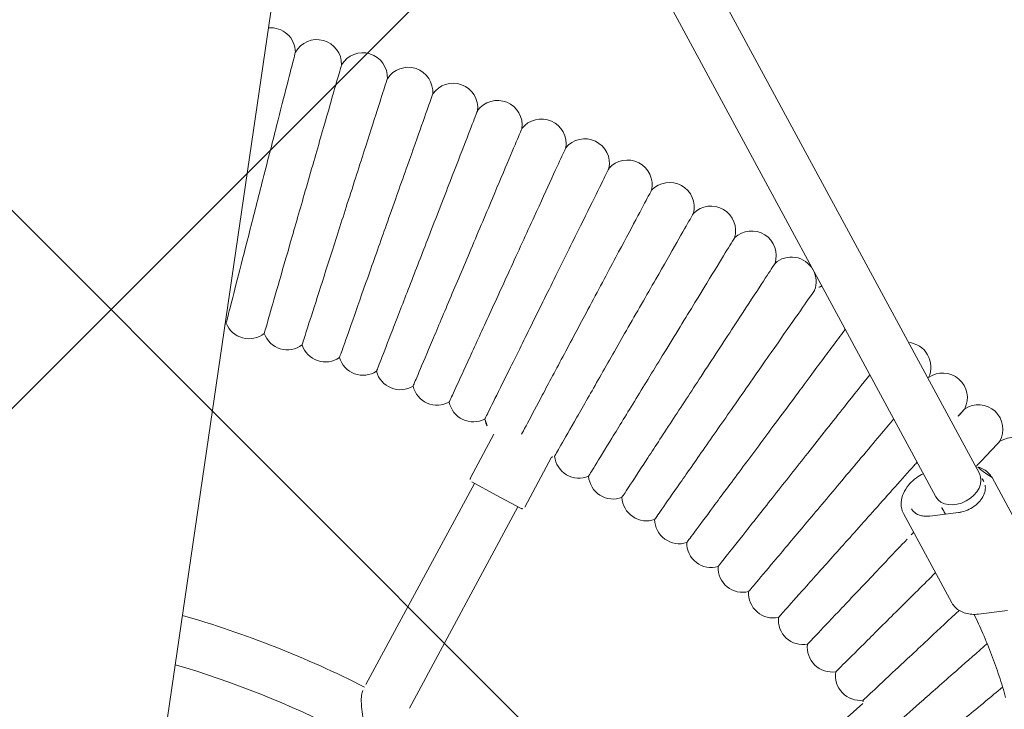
# Model space of a CAD drawing. Header units: metres. Extents: x 5515420 to 5516573, y 5683131 to 5683463.
# Tile 47 of 94: x 5516088.616 to 5516088.936, y 5683298.194 to 5683298.417. Entities that reach past the tile are written whole.
import ezdxf

# ---------------------------------------------------------------- set-up
doc = ezdxf.new("R2010")
doc.units = ezdxf.units.M
doc.layers.get('0').update_dxf_attribs({"linetype": 'CONTINUOUS', "lineweight": 18, "true_color": 0x000000})
doc.layers.add('A-Nawierzchnie', color=41, linetype='CONTINUOUS')
doc.layers.add('A-Plac-Zabaw', color=81, linetype='CONTINUOUS')
doc.layers.get('0').off()

# ---------------------------------------------------------------- blocks, each defined once
blk = doc.blocks.new('Bocianie gniazdo-Junior')
at = {"lineweight": 0}
for p, q in [((4.206441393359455, -149.9743079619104), (4.20644139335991, 150.0256920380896)), ((29.12524528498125, 41.3320204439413), (4.20644139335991, 74.7095159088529)), ((27.84314059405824, 40.3748331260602), (4.20644139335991, 72.03501327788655)), ((31.52813050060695, 38.61494473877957), (29.55260390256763, 41.26106412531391)), ((12.81037263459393, 38.80114037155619), (13.3586633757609, 40.30755680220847)), ((28.64480663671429, 39.98277867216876), (27.73342760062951, 39.73382943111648)), ((14.68975787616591, 38.11710008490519), (15.31724494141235, 39.84110662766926)), ((28.85385751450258, 37.04986293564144), (26.8783309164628, 39.69598232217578)), ((13.71586324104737, 38.36515096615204), (12.87013988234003, 38.67296909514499)), ((12.96410914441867, 38.63876708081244), (10.42721291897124, 31.66870198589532)), ((14.56158659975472, 38.05733283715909), (13.71586324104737, 38.36515096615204)), ((11.93072111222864, 31.12146975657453), (14.46761733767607, 38.09153485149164)), ((29.76165478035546, 36.81514665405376), (30.67303381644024, 37.06409589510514)), ((25.28541018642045, 31.99969737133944), (26.46470011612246, 33.4051203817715))]:
    blk.add_line(p, q, dxfattribs=at)
for centre, radius, start, end in [((4.395793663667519, 51.51756303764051), 0.8000000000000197, 8.81607587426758, 103.6912833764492), ((5.934122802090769, 51.35587812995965), 0.8000000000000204, 7.101790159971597, 159.1839241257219), ((7.466926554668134, 51.14824575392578), 0.8000000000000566, 5.387504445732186, 157.4696384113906), ((8.992832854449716, 50.89485176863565), 0.7999999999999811, 3.673218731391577, 155.7553526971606), ((10.51047580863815, 50.59592299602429), 0.8000000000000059, 1.958933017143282, 154.0410669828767), ((12.01849692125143, 50.25172701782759), 0.8000000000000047, 0.2446473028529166, 152.3267812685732), ((13.51554630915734, 49.86257193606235), 0.8000000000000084, 358.5303615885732, 150.6124955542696), ((15.0002839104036, 49.42880609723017), 0.7999999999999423, 356.816075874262, 148.898209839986), ((16.47138068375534, 48.95081778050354), 0.799999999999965, 355.1017901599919, 147.1839241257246), ((17.92751979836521, 48.42903485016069), 0.8000000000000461, 353.387504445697, 145.4696384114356), ((19.36739781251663, 47.86392437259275), 0.8000000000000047, 351.6732187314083, 143.7553526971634), ((20.78972584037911, 47.25599219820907), 0.7999999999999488, 349.9589330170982, 142.0410669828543), ((22.19323070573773, 46.60578250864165), 0.8000000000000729, 38.19389536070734, 140.3267812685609), ((22.19323070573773, 46.60578250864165), 0.7999999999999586, 348.2446473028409, 35.29430248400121), ((23.57665608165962, 45.91387732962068), 0.8000000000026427, 119.1942783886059, 138.6124955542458), ((26.27833403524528, 44.40749466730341), 0.7999999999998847, 343.1017901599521, 93.25730280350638), ((27.59416824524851, 43.59436560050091), 0.8000000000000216, 341.3875044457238, 133.4696384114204), ((28.88508839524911, 42.7422366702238), 0.799999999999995, 339.6732187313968, 131.7553526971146), ((3.64282346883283, 43.15137896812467), 0.8000000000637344, 314.7909728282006, 318.0644737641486), ((4.931211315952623, 43.01596394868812), 0.800000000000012, 209.935526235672, 316.3501880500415), ((30.14993893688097, 41.85187064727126), 0.8000000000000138, 337.9589330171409, 130.0410669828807), ((6.214971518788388, 42.84206681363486), 0.8000000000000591, 208.2212405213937, 314.6359023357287), ((7.492954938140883, 42.62984322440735), 0.7999999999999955, 206.5069548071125, 312.9216166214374), ((8.764017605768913, 42.37948314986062), 0.8000000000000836, 204.7926690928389, 311.207330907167), ((10.02702174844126, 42.09121069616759), 0.7999999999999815, 203.0783833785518, 309.4930451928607), ((11.28083680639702, 41.76528390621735), 0.8000000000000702, 201.3640976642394, 307.7787594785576), ((12.52434044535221, 41.40199452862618), 0.8000000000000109, 199.6498119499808, 306.0644737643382), ((13.75641956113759, 41.00166775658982), 0.799999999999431, 197.9355262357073, 240.1853891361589), ((14.9759712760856, 40.56466193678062), 0.799999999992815, 295.2514786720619, 302.6359023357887), ((16.18190392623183, 40.09136824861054), 0.7999999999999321, 194.506954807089, 300.9216166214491), ((17.37313803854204, 39.58221035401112), 0.8000000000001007, 192.7926690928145, 299.2073309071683), ((12.90434189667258, 38.76693835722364), 0.1000000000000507, 160.0000000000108, 249.9999999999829), ((18.54860729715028, 39.03764401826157), 0.7999999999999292, 191.0783833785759, 297.493045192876), ((14.59578861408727, 38.15130209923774), 0.1000000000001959, 250.0000000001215, 339.9999999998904), ((19.7072594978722, 38.45815670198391), 0.7999999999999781, 189.3640976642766, 295.7787594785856), ((20.8480574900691, 37.84426712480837), 0.800000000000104, 187.649811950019, 294.0644737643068), ((21.96998010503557, 37.19652480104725), 0.7999999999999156, 185.9355262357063, 292.3501880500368), ((23.07202307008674, 36.51550954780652), 0.7999999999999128, 184.2212405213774, 290.6359023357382), ((24.15319990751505, 35.80183096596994), 0.8000000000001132, 182.5069548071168, 288.9216166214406), ((25.21254281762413, 35.05612789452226), 0.8000000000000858, 180.7926690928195, 287.2073309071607), ((26.24910354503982, 34.27906783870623), 0.7999999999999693, 179.0783833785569, 285.4930451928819), ((27.26195422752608, 33.47134637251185), 0.7999999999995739, 177.3640976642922, 184.7485213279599), ((-0.2385586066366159, 0.02569203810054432), 33.29999999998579, 71.3766076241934, 82.32906377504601), ((-0.2385586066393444, 0.02569203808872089), 31.69999999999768, 71.30969963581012, 81.93937564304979)]:
    blk.add_arc(centre, radius, start, end, dxfattribs=at)
at = {"lineweight": 0, "extrusion": (0, 0, -1)}
blk.add_ellipse((28.4841929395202, 40.85342678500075), major_axis=(0.6410523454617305, 0.4785936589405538), ratio=0.7257463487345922, start_param=-5.773159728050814e-14, end_param=3.141592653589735, dxfattribs=at)
at = {"lineweight": 0}
blk.add_ellipse((28.4841929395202, 40.85342678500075), major_axis=(-0.641052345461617, -0.4785936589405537), ratio=0.7257463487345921, start_param=-1.740829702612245e-13, end_param=3.141592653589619, dxfattribs=at)
for points, knots in [([(5.186341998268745, 51.64017352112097), (5.186341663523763, 51.64017033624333), (5.178481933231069, 51.56538999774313), (5.143708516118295, 51.23454303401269), (5.113087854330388, 50.94320689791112), (5.03259920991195, 50.17740860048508), (4.983810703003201, 49.71321696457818), (4.898026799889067, 48.8970376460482), (4.865507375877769, 48.58763599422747), (4.79804047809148, 47.94573134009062), (4.763290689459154, 47.61510918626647), (4.728307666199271, 47.28226795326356)], [21.67354322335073, 21.67354322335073, 21.67354322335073, 21.67354322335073, 23.12610812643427, 23.12610812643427, 24.92103201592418, 24.92103201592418, 26.69352491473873, 26.69352491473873, 27.6895350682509, 27.6895350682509, 28.6940569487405, 28.6940569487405, 28.6940569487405, 28.6940569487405]), ([(6.727985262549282, 51.45478411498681), (6.727984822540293, 51.45478086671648), (6.718039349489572, 51.38136043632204), (6.673761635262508, 51.05448922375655), (6.634418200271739, 50.76404432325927), (6.530901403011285, 49.99985263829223), (6.468162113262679, 49.53669260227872), (6.357848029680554, 48.72232133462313), (6.31605014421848, 48.41375695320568), (6.229359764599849, 47.77378287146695), (6.184723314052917, 47.4442633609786), (6.139787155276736, 47.11253131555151)], [21.67347738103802, 21.67347738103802, 21.67347738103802, 21.67347738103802, 23.11543581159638, 23.11543581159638, 24.91656177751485, 24.91656177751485, 26.69231811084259, 26.69231811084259, 27.68926990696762, 27.68926990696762, 28.69405322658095, 28.69405322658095, 28.69405322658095, 28.69405322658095]), ([(8.263392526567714, 51.22335870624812), (8.263391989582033, 51.22335547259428), (8.25125456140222, 51.15026542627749), (8.19721815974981, 50.824865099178), (8.149203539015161, 50.53572716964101), (8.022871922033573, 49.77497426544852), (7.946305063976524, 49.31389840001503), (7.811678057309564, 48.50319171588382), (7.760668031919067, 48.196015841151), (7.654871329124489, 47.55892157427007), (7.600397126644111, 47.23088486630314), (7.545557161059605, 46.90064557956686)], [21.67347738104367, 21.67347738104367, 21.67347738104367, 21.67347738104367, 23.11543581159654, 23.11543581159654, 24.91656177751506, 24.91656177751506, 26.69231811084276, 26.69231811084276, 27.68926990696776, 27.68926990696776, 28.69405322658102, 28.69405322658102, 28.69405322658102, 28.69405322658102]), ([(9.791189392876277, 50.94610445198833), (9.791188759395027, 50.9461012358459), (9.77687024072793, 50.87340699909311), (9.713123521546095, 50.54976883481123), (9.656480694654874, 50.26219669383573), (9.507447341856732, 49.50556354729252), (9.417121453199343, 49.04698457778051), (9.258302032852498, 48.24066816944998), (9.19812552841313, 47.93515576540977), (9.073317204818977, 47.30151159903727), (9.009054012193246, 46.97525133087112), (8.944359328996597, 46.64680041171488)], [21.6734773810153, 21.6734773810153, 21.6734773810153, 21.6734773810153, 23.1154358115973, 23.1154358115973, 24.91656177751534, 24.91656177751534, 26.69231811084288, 26.69231811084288, 27.68926990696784, 27.68926990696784, 28.69405322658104, 28.69405322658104, 28.69405322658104, 28.69405322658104]), ([(11.31000827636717, 50.62326953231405), (11.31000754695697, 50.62326633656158), (11.29352075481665, 50.5510329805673), (11.22012078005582, 50.22944667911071), (11.15490045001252, 49.94369774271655), (10.98329876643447, 49.19186164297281), (10.87929470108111, 48.7361900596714), (10.69642503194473, 47.93498568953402), (10.62713591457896, 47.63141023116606), (10.48342769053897, 47.00178336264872), (10.40943303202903, 46.67759158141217), (10.33494154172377, 46.35122303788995)], [21.67347738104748, 21.67347738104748, 21.67347738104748, 21.67347738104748, 23.11543581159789, 23.11543581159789, 24.91656177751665, 24.91656177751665, 26.69231811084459, 26.69231811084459, 27.68926990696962, 27.68926990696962, 28.69405322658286, 28.69405322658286, 28.69405322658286, 28.69405322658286]), ([(12.8184896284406, 50.255142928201), (12.81848880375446, 50.25513975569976), (12.79984849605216, 50.18343193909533), (12.71686096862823, 49.86418536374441), (12.6431215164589, 49.58051541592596), (12.44910510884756, 48.83414935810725), (12.33151596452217, 48.38179304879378), (12.1247597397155, 47.58641790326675), (12.04642003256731, 47.28505113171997), (11.88394054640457, 46.6600051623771), (11.80028065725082, 46.33817206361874), (11.71605903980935, 46.01417803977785)], [21.67347738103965, 21.67347738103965, 21.67347738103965, 21.67347738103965, 23.11543581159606, 23.11543581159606, 24.91656177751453, 24.91656177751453, 26.69231811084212, 26.69231811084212, 27.68926990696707, 27.68926990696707, 28.69405322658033, 28.69405322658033, 28.69405322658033, 28.69405322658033]), ([(14.31528315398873, 49.8420541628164), (14.31528223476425, 49.84205101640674), (14.29450509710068, 49.77093292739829), (14.20200430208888, 49.45431184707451), (14.11981173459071, 49.17297481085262), (13.90355427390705, 48.43274689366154), (13.77248530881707, 47.98411077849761), (13.54202760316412, 47.19527682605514), (13.45470743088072, 46.89638850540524), (13.27360212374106, 46.27648293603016), (13.18035189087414, 45.95729660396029), (13.08647553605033, 45.63596711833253)], [21.6734773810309, 21.6734773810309, 21.6734773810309, 21.6734773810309, 23.11543581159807, 23.11543581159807, 24.91656177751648, 24.91656177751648, 26.69231811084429, 26.69231811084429, 27.68926990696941, 27.68926990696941, 28.69405322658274, 28.69405322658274, 28.69405322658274, 28.69405322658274]), ([(15.79904902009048, 49.38437300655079), (15.79904800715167, 49.38436988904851), (15.77615263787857, 49.31390518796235), (15.67422137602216, 49.00019302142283), (15.58364926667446, 48.72144073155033), (15.3453443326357, 47.98801355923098), (15.20091287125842, 47.54349922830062), (14.94695997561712, 46.76191258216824), (14.85073750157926, 46.46577025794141), (14.65116848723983, 45.85155998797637), (14.5484113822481, 45.53530613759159), (14.44496432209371, 45.2169288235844)], [21.67347738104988, 21.67347738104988, 21.67347738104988, 21.67347738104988, 23.11543581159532, 23.11543581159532, 24.91656177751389, 24.91656177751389, 26.69231811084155, 26.69231811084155, 27.6892699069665, 27.6892699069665, 28.69405322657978, 28.69405322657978, 28.69405322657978, 28.69405322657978]), ([(17.26845905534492, 48.8825091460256), (17.26845794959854, 48.88250606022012), (17.24346484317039, 48.81275782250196), (17.13219435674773, 48.50223538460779), (17.03332377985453, 48.22631736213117), (16.77318468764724, 47.50034745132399), (16.61552001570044, 47.06035280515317), (16.33829925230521, 46.28671309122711), (16.23326060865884, 45.99358185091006), (16.01540652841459, 45.38561668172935), (15.90323453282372, 45.07257840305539), (15.79030936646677, 44.75743825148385)], [21.67347738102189, 21.67347738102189, 21.67347738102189, 21.67347738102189, 23.1154358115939, 23.1154358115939, 24.9165617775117, 24.9165617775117, 26.69231811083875, 26.69231811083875, 27.68926990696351, 27.68926990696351, 28.69405322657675, 28.69405322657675, 28.69405322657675, 28.69405322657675]), ([(18.72219793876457, 48.33691181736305), (18.72219674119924, 48.33690876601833), (18.69512826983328, 48.26793942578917), (18.5746181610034, 47.96088467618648), (18.46753761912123, 47.68804790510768), (18.18579722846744, 46.97018509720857), (18.01504047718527, 46.53510399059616), (17.71479999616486, 45.77010372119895), (17.60103920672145, 45.48024595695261), (17.36509506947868, 44.87907009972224), (17.24360859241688, 44.5695276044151), (17.12130640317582, 44.25790670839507)], [21.6734773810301, 21.6734773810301, 21.6734773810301, 21.6734773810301, 23.1154358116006, 23.1154358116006, 24.91656177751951, 24.91656177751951, 26.69231811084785, 26.69231811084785, 27.68926990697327, 27.68926990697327, 28.6940532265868, 28.6940532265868, 28.6940532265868, 28.6940532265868]), ([(20.15896437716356, 47.74806940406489), (20.15896308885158, 47.74806638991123), (20.1298434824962, 47.67993768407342), (20.00020162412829, 47.37662547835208), (19.88500696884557, 47.10711418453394), (19.58191747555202, 46.39800106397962), (19.39822149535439, 45.96822295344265), (19.07523005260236, 45.21254690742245), (18.95284894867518, 44.9262220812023), (18.69902595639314, 44.33237366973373), (18.56833374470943, 44.0266040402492), (18.4367640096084, 43.71878134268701)], [21.67347738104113, 21.67347738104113, 21.67347738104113, 21.67347738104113, 23.11543581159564, 23.11543581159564, 24.91656177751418, 24.91656177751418, 26.69231811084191, 26.69231811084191, 27.68926990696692, 27.68926990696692, 28.69405322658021, 28.69405322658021, 28.69405322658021, 28.69405322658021]), ([(4.728307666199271, 47.28226795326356), (4.666328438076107, 46.69257498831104), (4.604573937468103, 46.10502016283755), (4.488232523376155, 44.99810554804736), (4.434817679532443, 44.48989725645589), (4.343678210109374, 43.62276312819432), (4.306877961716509, 43.27263215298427), (4.255075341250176, 42.77976314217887), (4.240568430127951, 42.64173910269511), (4.238049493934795, 42.61777302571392), (4.237941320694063, 42.61674382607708), (4.237941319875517, 42.61674381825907)], [0, 0, 0, 0, 1.779705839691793, 1.779705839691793, 3.568094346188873, 3.568094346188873, 5.361766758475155, 5.361766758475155, 7.155702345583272, 7.155702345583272, 7.324655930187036, 7.324655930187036, 7.324655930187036, 7.324655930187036]), ([(6.139787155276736, 47.11253131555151), (6.060323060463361, 46.52590381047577), (5.981145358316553, 45.94139054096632), (5.831980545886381, 44.84021167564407), (5.76348590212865, 44.33456391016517), (5.646515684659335, 43.47105508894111), (5.599227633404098, 43.12196067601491), (5.532487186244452, 42.62926290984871), (5.513695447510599, 42.49053672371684), (5.510227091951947, 42.46493229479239), (5.510068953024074, 42.46376486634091), (5.510068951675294, 42.46376485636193)], [0, 0, 0, 0, 1.776836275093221, 1.776836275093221, 3.561561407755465, 3.561561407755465, 5.352037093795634, 5.352037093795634, 7.144285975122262, 7.144285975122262, 7.324569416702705, 7.324569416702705, 7.324569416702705, 7.324569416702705]), ([(21.57747226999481, 47.11650899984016), (21.57747089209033, 47.11650602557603), (21.54632621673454, 47.0492789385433), (21.40766865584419, 46.74998078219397), (21.28446300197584, 46.48403621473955), (20.96029571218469, 45.784307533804), (20.76382493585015, 45.36021712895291), (20.41837165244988, 44.61454173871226), (20.28747978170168, 44.33200615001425), (20.01600514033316, 43.74601675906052), (19.87622418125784, 43.44429370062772), (19.73550467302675, 43.14054474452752)], [21.67347738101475, 21.67347738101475, 21.67347738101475, 21.67347738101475, 23.11543581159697, 23.11543581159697, 24.91656177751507, 24.91656177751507, 26.69231811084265, 26.69231811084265, 27.68926990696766, 27.68926990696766, 28.69405322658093, 28.69405322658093, 28.69405322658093, 28.69405322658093]), ([(7.545557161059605, 46.90064557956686), (7.448579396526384, 46.3166578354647), (7.351951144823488, 45.73477481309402), (7.169910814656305, 44.63855113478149), (7.086320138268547, 44.13517873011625), (6.943570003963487, 43.27555560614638), (6.885859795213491, 42.92803208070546), (6.804409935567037, 42.43755140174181), (6.781476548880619, 42.29944946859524), (6.7772437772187, 42.27396025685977), (6.777050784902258, 42.27279808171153), (6.777050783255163, 42.27279807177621)], [0, 0, 0, 0, 1.776836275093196, 1.776836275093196, 3.561561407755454, 3.561561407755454, 5.35203709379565, 5.35203709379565, 7.144285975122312, 7.144285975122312, 7.324569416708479, 7.324569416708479, 7.324569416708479, 7.324569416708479]), ([(8.944359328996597, 46.64680041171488), (8.829954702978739, 46.0659751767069), (8.715962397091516, 45.48724326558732), (8.501209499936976, 44.39695604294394), (8.402597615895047, 43.89630958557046), (8.234195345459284, 43.04134163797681), (8.16611463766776, 42.69570008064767), (8.070028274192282, 42.20787553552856), (8.042973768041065, 42.07052147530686), (8.037980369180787, 42.04517029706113), (8.037752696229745, 42.04401441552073), (8.037752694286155, 42.04401440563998)], [0, 0, 0, 0, 1.77683627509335, 1.77683627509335, 3.561561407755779, 3.561561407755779, 5.352037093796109, 5.352037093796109, 7.144285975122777, 7.144285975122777, 7.324569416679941, 7.324569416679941, 7.324569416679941, 7.324569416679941]), ([(10.33494154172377, 46.35122303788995), (10.20321246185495, 45.77408022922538), (10.07195814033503, 45.19901747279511), (9.824684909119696, 44.11564266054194), (9.711140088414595, 43.61817029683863), (9.517236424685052, 42.7686228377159), (9.43884615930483, 42.42517264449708), (9.328209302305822, 41.94044090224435), (9.297057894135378, 41.80395766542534), (9.29130833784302, 41.778767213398), (9.291046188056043, 41.77761866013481), (9.291046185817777, 41.7776186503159)], [0, 0, 0, 0, 1.776836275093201, 1.776836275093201, 3.56156140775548, 3.56156140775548, 5.352037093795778, 5.352037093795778, 7.144285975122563, 7.144285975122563, 7.324569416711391, 7.324569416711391, 7.324569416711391, 7.324569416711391]), ([(22.97645186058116, 46.44279593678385), (22.97645039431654, 46.44279300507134), (22.94330852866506, 46.37652771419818), (22.79575938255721, 46.08151151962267), (22.66465301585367, 45.81937173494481), (22.31969810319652, 45.1296538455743), (22.11062839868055, 44.71163076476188), (21.74302250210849, 43.97662351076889), (21.60373703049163, 43.69813006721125), (21.31485374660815, 43.12052423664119), (21.1661091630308, 42.82311783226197), (21.01636584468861, 42.52371451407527)], [21.67347738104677, 21.67347738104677, 21.67347738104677, 21.67347738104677, 23.11543581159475, 23.11543581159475, 24.91656177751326, 24.91656177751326, 26.69231811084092, 26.69231811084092, 27.68926990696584, 27.68926990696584, 28.6940532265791, 28.6940532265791, 28.6940532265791, 28.6940532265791]), ([(11.71605903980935, 46.01417803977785), (11.56712342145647, 45.44123427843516), (11.41872457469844, 44.87035543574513), (11.13915235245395, 43.79486280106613), (11.01077623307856, 43.30100983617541), (10.79154474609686, 42.4576433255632), (10.70291509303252, 42.11669193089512), (10.57782677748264, 41.63548689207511), (10.54260635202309, 41.49999664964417), (10.53610578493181, 41.47498947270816), (10.53580939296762, 41.47384927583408), (10.53580939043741, 41.47384926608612)], [0, 0, 0, 0, 1.776836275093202, 1.776836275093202, 3.561561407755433, 3.561561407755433, 5.352037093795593, 5.352037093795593, 7.144285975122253, 7.144285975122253, 7.324569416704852, 7.324569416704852, 7.324569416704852, 7.324569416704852]), ([(13.08647553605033, 45.63596711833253), (12.92046669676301, 45.06773526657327), (12.75505616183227, 44.50155135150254), (12.44343520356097, 43.43490360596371), (12.30034269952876, 42.94511210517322), (12.05597963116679, 42.10868147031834), (11.9571899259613, 41.77053407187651), (11.81776212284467, 41.29328648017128), (11.77850420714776, 41.15891051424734), (11.77125844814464, 41.13410899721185), (11.77092807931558, 41.1329781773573), (11.77092807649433, 41.13297816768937)], [0, 0, 0, 0, 1.776836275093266, 1.776836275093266, 3.561561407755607, 3.561561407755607, 5.352037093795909, 5.352037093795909, 7.14428597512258, 7.14428597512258, 7.324569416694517, 7.324569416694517, 7.324569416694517, 7.324569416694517]), ([(14.44496432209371, 45.2169288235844), (14.26203086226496, 44.65391752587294), (14.0797567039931, 44.09293534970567), (13.73636595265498, 43.03608728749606), (13.57868515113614, 42.55079568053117), (13.30940923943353, 41.72204964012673), (13.2005479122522, 41.38700892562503), (13.0469054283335, 40.91414598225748), (13.0036451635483, 40.7810045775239), (12.99566069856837, 40.75643092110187), (12.99529664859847, 40.75531049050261), (12.99529664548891, 40.75531048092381)], [0, 0, 0, 0, 1.776836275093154, 1.776836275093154, 3.561561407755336, 3.561561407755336, 5.352037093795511, 5.352037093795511, 7.144285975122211, 7.144285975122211, 7.324569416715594, 7.324569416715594, 7.324569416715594, 7.324569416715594]), ([(24.14198895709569, 45.33234121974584), (24.06211647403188, 45.18391327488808), (23.9609106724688, 44.99584138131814), (23.65890779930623, 44.43462600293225), (23.43742631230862, 44.02304443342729), (23.04799685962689, 43.29936324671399), (22.90044246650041, 43.025161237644), (22.5944091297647, 42.45645600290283), (22.43683406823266, 42.16363247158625), (22.27820098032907, 41.868842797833)], [23.73630017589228, 23.73630017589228, 23.73630017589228, 23.73630017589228, 24.91656177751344, 24.91656177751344, 26.69231811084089, 26.69231811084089, 27.68926990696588, 27.68926990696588, 28.69405322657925, 28.69405322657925, 28.69405322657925, 28.69405322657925]), ([(15.79030936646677, 44.75743825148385), (15.59061503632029, 44.20015147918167), (15.39164041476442, 43.64487319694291), (15.01678725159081, 42.59877084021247), (14.84465929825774, 42.1184135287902), (14.55071158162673, 41.29809392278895), (14.43187607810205, 40.96645979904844), (14.30190370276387, 40.60374601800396), (14.26684857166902, 40.50591769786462), (14.24332915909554, 40.44028209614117)], [0, 0, 0, 0, 1.776836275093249, 1.776836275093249, 3.561561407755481, 3.561561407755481, 5.352037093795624, 5.352037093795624, 6.337952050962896, 6.337952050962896, 6.337952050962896, 6.337952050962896]), ([(17.12130640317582, 44.25790670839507), (16.9050299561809, 43.70684330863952), (16.68953298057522, 43.15776596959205), (16.28355294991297, 42.12334572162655), (16.09713192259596, 41.64835269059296), (15.77877552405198, 40.83719381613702), (15.65007221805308, 40.50926314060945), (15.46842556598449, 40.04643501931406), (15.41728032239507, 39.91611906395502), (15.40784054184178, 39.89206689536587), (15.40741013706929, 39.89097024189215), (15.40741013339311, 39.89097023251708)], [0, 0, 0, 0, 1.776836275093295, 1.776836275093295, 3.561561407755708, 3.561561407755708, 5.352037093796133, 5.352037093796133, 7.144285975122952, 7.144285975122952, 7.324569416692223, 7.324569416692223, 7.324569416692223, 7.324569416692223]), ([(25.14420322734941, 43.9899251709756), (24.95736039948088, 43.6663039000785), (24.73215568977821, 43.27623790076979), (24.33212659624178, 42.58336718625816), (24.17643536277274, 42.31370205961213), (23.85352591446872, 41.754406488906), (23.68726142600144, 41.46642794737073), (23.51988056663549, 41.17651579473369)], [24.98994647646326, 24.98994647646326, 24.98994647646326, 24.98994647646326, 26.69231811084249, 26.69231811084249, 27.68926990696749, 27.68926990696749, 28.69405322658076, 28.69405322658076, 28.69405322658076, 28.69405322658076]), ([(18.4367640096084, 43.71878134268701), (18.20409904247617, 43.17443459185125), (17.97227261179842, 42.63204969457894), (17.53552912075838, 41.6102375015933), (17.33498189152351, 41.14103393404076), (16.99250178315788, 40.33976188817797), (16.85404588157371, 40.01582820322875), (16.65863480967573, 39.55864127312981), (16.60361399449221, 39.42991367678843), (16.59345890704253, 39.40615466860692), (16.5929958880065, 39.40507138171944), (16.59299588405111, 39.40507137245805)], [0, 0, 0, 0, 1.776836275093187, 1.776836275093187, 3.561561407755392, 3.561561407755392, 5.352037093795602, 5.352037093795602, 7.144285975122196, 7.144285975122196, 7.324569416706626, 7.324569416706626, 7.324569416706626, 7.324569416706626]), ([(19.73550467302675, 43.14054474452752), (19.48665945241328, 42.60340190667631), (19.23871108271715, 42.06819495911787), (18.7715950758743, 41.05990548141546), (18.55710116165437, 40.59691137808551), (18.19080390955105, 39.80624340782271), (18.04271934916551, 39.48659667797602), (17.83371877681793, 39.035460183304), (17.77487164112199, 38.90843617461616), (17.76401033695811, 38.88499159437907), (17.76351511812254, 38.88392264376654), (17.76351511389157, 38.88392263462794)], [0, 0, 0, 0, 1.776836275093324, 1.776836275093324, 3.561561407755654, 3.561561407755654, 5.352037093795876, 5.352037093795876, 7.14428597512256, 7.14428597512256, 7.324569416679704, 7.324569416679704, 7.324569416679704, 7.324569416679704]), ([(28.35232730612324, 43.33903280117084), (28.35232550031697, 43.33903006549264), (28.31150900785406, 43.2771957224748), (28.17547166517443, 43.07110795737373), (28.10208987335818, 42.9599392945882), (28.01189420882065, 42.82329870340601)], [21.6734773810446, 21.6734773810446, 21.6734773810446, 21.6734773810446, 23.11543581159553, 23.11543581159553, 24.10132240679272, 24.10132240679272, 24.10132240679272, 24.10132240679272]), ([(21.01636584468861, 42.52371451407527), (20.75156312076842, 41.99425640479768), (20.48771475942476, 41.46670648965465), (19.99064436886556, 40.47284228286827), (19.76239577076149, 40.01647208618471), (19.37260926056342, 39.2371159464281), (19.21502859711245, 38.92204229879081), (18.99262560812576, 38.47736006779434), (18.93000482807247, 38.35215335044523), (18.91844702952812, 38.32904418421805), (18.91792005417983, 38.32799052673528), (18.91792004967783, 38.32799051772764)], [0, 0, 0, 0, 1.776836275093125, 1.776836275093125, 3.561561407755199, 3.561561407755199, 5.352037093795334, 5.352037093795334, 7.144285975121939, 7.144285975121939, 7.3245694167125, 7.3245694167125, 7.3245694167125, 7.3245694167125]), ([(26.12096371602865, 42.68160319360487), (26.0051025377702, 42.49411253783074), (25.88083419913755, 42.29301711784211), (25.59426224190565, 41.82927624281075), (25.43057353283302, 41.56438938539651), (25.09107702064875, 41.01500412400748), (24.91627193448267, 40.73212835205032), (24.7402931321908, 40.4473532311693)], [25.85001267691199, 25.85001267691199, 25.85001267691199, 25.85001267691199, 26.69231811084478, 26.69231811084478, 27.68926990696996, 27.68926990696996, 28.6940532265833, 28.6940532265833, 28.6940532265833, 28.6940532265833]), ([(29.63526972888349, 42.46433746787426), (29.63526784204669, 42.46433478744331), (29.59261981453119, 42.4037491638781), (29.40274878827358, 42.13401911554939), (29.23403686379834, 41.89434760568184), (29.00115455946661, 41.56351590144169), (28.99170829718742, 41.55009657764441), (28.98217540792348, 41.53655419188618)], [21.67347738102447, 21.67347738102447, 21.67347738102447, 21.67347738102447, 23.11543581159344, 23.11543581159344, 24.91656177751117, 24.91656177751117, 24.99197141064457, 24.99197141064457, 24.99197141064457, 24.99197141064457]), ([(22.27820098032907, 41.868842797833), (21.99767778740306, 41.34754335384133), (21.71816561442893, 40.82812269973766), (21.19158578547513, 39.84957340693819), (20.94978681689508, 39.40023563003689), (20.53685996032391, 38.6328889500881), (20.36992424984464, 38.32267041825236), (20.13431792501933, 37.8848405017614), (20.06797955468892, 37.76156315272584), (20.05573560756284, 37.738810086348), (20.0551773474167, 37.73777266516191), (20.05517734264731, 37.73777265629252)], [0, 0, 0, 0, 1.776836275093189, 1.776836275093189, 3.561561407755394, 3.561561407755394, 5.352037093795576, 5.352037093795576, 7.144285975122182, 7.144285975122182, 7.324569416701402, 7.324569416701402, 7.324569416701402, 7.324569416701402]), ([(29.55260390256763, 41.26106412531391), (29.51560643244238, 41.3106203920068), (29.47122762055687, 41.35463790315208), (29.37076091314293, 41.42903593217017), (29.31470940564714, 41.45942322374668), (29.19441879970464, 41.50556548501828), (29.13018692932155, 41.5213429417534), (29.03352934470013, 41.53364229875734), (29.00309511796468, 41.53598955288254), (28.97229135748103, 41.53689460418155)], [3.638137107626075, 3.638137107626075, 3.638137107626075, 3.638137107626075, 3.852987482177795, 3.852987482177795, 4.067837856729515, 4.067837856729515, 4.282688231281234, 4.282688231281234, 4.379056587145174, 4.379056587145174, 4.379056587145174, 4.379056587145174]), ([(27.07491399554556, 41.40383435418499), (27.04890836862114, 41.36443751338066), (27.02261931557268, 41.32461130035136), (26.83327401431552, 41.03776542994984), (26.66173435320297, 40.7778939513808), (26.30595467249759, 40.2389107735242), (26.12276546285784, 39.96139098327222), (25.93834624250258, 39.68200780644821)], [26.52964511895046, 26.52964511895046, 26.52964511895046, 26.52964511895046, 26.69231811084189, 26.69231811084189, 27.68926990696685, 27.68926990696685, 28.69405322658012, 28.69405322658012, 28.69405322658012, 28.69405322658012]), ([(23.51988056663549, 41.17651579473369), (23.22388801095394, 40.66384164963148), (22.92896222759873, 40.15301520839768), (22.37334432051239, 39.19065676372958), (22.11821142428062, 38.74875362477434), (21.68251384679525, 37.99410328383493), (21.50637251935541, 37.68901755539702), (21.2577737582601, 37.25843187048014), (21.18777717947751, 37.13719423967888), (21.17485804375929, 37.11481764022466), (21.17426899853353, 37.11379738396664), (21.1742689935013, 37.11379737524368)], [0, 0, 0, 0, 1.776836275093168, 1.776836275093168, 3.561561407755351, 3.561561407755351, 5.352037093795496, 5.352037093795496, 7.14428597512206, 7.14428597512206, 7.324569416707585, 7.324569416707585, 7.324569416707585, 7.324569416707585]), ([(27.33054544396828, 41.06142877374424), (27.25989854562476, 41.01437169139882), (27.19310204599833, 40.96103120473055), (27.0467193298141, 40.82172365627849), (26.97235555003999, 40.73113469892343), (26.85295810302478, 40.53933336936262), (26.80787927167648, 40.43814497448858), (26.75300643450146, 40.23556752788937), (26.74278320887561, 40.13414639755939), (26.75961432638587, 39.94390815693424), (26.78531332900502, 39.85477262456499), (26.84272907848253, 39.74760572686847), (26.85958621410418, 39.72108991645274), (26.87833091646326, 39.69598232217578)], [5.134999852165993, 5.134999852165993, 5.134999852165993, 5.134999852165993, 5.37266673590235, 5.37266673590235, 5.703057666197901, 5.703057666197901, 6.032955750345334, 6.032955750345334, 6.358522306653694, 6.358522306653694, 6.670876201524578, 6.670876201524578, 6.779729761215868, 6.779729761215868, 6.779729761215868, 6.779729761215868]), ([(29.36538391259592, 40.98246291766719), (29.37426929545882, 40.9579080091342), (29.38098055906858, 40.931915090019), (29.39533639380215, 40.84245919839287), (29.39307152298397, 40.77340602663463), (29.36250559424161, 40.63367555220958), (29.33591688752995, 40.56352830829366), (29.26119346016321, 40.4271162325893), (29.21344498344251, 40.36085592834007), (29.10110990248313, 40.23853592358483), (29.03656642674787, 40.18249266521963), (28.89728060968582, 40.0865186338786), (28.82256145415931, 40.04661597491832), (28.71286156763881, 40.00340896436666), (28.67875209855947, 39.99205110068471), (28.64480663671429, 39.98277867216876)], [2.861428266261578, 2.861428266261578, 2.861428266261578, 2.861428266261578, 3.008061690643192, 3.008061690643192, 3.342138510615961, 3.342138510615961, 3.654237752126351, 3.654237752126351, 3.961319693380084, 3.961319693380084, 4.268141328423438, 4.268141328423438, 4.575107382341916, 4.575107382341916, 4.712388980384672, 4.712388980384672, 4.712388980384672, 4.712388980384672]), ([(24.7402931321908, 40.4473532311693), (24.42909616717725, 39.9437632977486), (24.11902077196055, 39.44198832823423), (23.5348621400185, 38.49668217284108), (23.26662369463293, 38.06260923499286), (22.80854540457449, 37.32133074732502), (22.62335613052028, 37.02165091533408), (22.36198746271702, 36.59869489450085), (22.28839533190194, 36.47960550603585), (22.27481257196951, 36.45762540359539), (22.27419326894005, 36.45662322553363), (22.27419326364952, 36.45662321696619)], [0, 0, 0, 0, 1.7768362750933, 1.7768362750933, 3.561561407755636, 3.561561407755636, 5.352037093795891, 5.352037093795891, 7.144285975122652, 7.144285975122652, 7.324569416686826, 7.324569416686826, 7.324569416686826, 7.324569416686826]), ([(25.93834624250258, 39.68200780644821), (25.61222343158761, 39.18795286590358), (25.28727598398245, 38.69567852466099), (24.67509952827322, 37.76827083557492), (24.39399564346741, 37.34241665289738), (23.91394668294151, 36.61517356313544), (23.71987523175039, 36.32116788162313), (23.44597061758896, 35.9062201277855), (23.36884880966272, 35.78938558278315), (23.35461458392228, 35.76782165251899), (23.35396557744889, 35.76683844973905), (23.3539655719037, 35.7668384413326)], [0, 0, 0, 0, 1.776836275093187, 1.776836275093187, 3.561561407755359, 3.561561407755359, 5.352037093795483, 5.352037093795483, 7.144285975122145, 7.144285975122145, 7.324569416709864, 7.324569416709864, 7.324569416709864, 7.324569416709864]), ([(27.73342760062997, 39.73382943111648), (27.68030179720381, 39.71931776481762), (27.6275838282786, 39.70993315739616), (27.52577724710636, 39.70153529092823), (27.47670070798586, 39.70252164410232), (27.38467794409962, 39.71423123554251), (27.34174593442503, 39.72494327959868), (27.26377197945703, 39.75485330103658), (27.22872983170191, 39.77402609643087), (27.16726251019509, 39.81954413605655), (27.14080668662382, 39.84587835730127), (27.11872554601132, 39.87545494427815)], [4.712388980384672, 4.712388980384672, 4.712388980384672, 4.712388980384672, 4.927239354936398, 4.927239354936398, 5.142089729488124, 5.142089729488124, 5.356940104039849, 5.356940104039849, 5.571790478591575, 5.571790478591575, 5.786640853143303, 5.786640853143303, 5.786640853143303, 5.786640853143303]), ([(27.11296747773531, 38.88116460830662), (26.77221074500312, 38.39708690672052), (26.43268211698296, 37.91475384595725), (25.79303581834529, 37.00607477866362), (25.49931812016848, 36.58882054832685), (24.99772819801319, 35.87626383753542), (24.79494828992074, 35.58819548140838), (24.50875291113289, 35.18162742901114), (24.42817046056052, 35.06715231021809), (24.41329751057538, 35.04602385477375), (24.41261938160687, 35.04506050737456), (24.41261937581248, 35.04506049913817)], [0, 0, 0, 0, 1.776836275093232, 1.776836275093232, 3.561561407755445, 3.561561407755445, 5.352037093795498, 5.352037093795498, 7.144285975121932, 7.144285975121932, 7.324569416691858, 7.324569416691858, 7.324569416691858, 7.324569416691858]), ([(28.1866505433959, 37.94355340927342), (27.85732515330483, 37.5042491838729), (27.5303390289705, 37.06806542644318), (26.88767030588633, 36.21077627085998), (26.5816017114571, 35.80249549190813), (26.05891981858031, 35.10526299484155), (25.84761296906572, 34.82338982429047), (25.54938300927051, 34.42556540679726), (25.4654120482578, 34.31355218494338), (25.44991368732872, 34.29287811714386), (25.44920704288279, 34.29193548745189), (25.44920703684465, 34.29193547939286)], [0.1275711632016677, 0.1275711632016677, 0.1275711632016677, 0.1275711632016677, 1.776836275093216, 1.776836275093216, 3.561561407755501, 3.561561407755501, 5.352037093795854, 5.352037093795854, 7.144285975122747, 7.144285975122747, 7.324569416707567, 7.324569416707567, 7.324569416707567, 7.324569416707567]), ([(29.12080420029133, 36.84116853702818), (28.84226510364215, 36.49189155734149), (28.56737879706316, 36.14719503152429), (27.95802314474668, 35.38308721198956), (27.63987762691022, 34.98414535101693), (27.09657163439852, 34.30286118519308), (26.87692699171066, 34.02743551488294), (26.5669294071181, 33.63871083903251), (26.47964510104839, 33.52925978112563), (26.46353520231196, 33.50905860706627), (26.46280067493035, 33.50813753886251), (26.46280066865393, 33.50813753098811)], [0.4291723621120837, 0.4291723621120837, 0.4291723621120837, 0.4291723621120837, 1.776836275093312, 1.776836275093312, 3.56156140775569, 3.56156140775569, 5.352037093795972, 5.352037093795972, 7.144285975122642, 7.144285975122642, 7.324569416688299, 7.324569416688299, 7.324569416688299, 7.324569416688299]), ([(28.85385751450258, 37.04986293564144), (28.89085498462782, 37.00030666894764), (28.93523379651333, 36.95628915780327), (29.03570050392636, 36.88189112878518), (29.09175201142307, 36.85150383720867), (29.21204261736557, 36.80536157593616), (29.27627448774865, 36.78958411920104), (29.40972994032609, 36.77260235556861), (29.47895974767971, 36.77138787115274), (29.61947678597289, 36.78297890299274), (29.690767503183, 36.79578332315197), (29.76165478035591, 36.81514665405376)], [0.4965444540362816, 0.4965444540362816, 0.4965444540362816, 0.4965444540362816, 0.7113948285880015, 0.7113948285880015, 0.9262452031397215, 0.9262452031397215, 1.141095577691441, 1.141095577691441, 1.355945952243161, 1.355945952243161, 1.570796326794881, 1.570796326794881, 1.570796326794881, 1.570796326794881]), ([(29.62051579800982, 36.78540662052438), (29.74920081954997, 36.59508540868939), (29.87313674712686, 36.40380480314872), (30.12471893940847, 35.99808309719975), (30.25123884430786, 35.78343703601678), (30.49237199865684, 35.35223003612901), (30.60698528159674, 35.13566914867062), (30.82423834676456, 34.70086370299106), (30.92687817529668, 34.48261918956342), (31.02350541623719, 34.2636445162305)], [2.753362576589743, 2.753362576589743, 2.753362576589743, 2.753362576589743, 2.782754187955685, 2.782754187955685, 2.815421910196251, 2.815421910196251, 2.848089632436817, 2.848089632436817, 2.880757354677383, 2.880757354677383, 2.880757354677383, 2.880757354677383]), ([(30.17629425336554, 35.90778837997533), (29.89863220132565, 35.5802149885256), (29.6248064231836, 35.25716746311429), (29.00313622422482, 34.52374849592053), (28.6731985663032, 34.13450265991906), (28.1097548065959, 33.46977666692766), (27.8819689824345, 33.20104504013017), (27.63283582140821, 32.9071287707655), (27.56564157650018, 32.82785597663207), (27.52055918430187, 32.77466976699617)], [0.4800851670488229, 0.4800851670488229, 0.4800851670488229, 0.4800851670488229, 1.776836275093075, 1.776836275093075, 3.56156140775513, 3.56156140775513, 5.352037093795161, 5.352037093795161, 6.337952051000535, 6.337952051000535, 6.337952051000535, 6.337952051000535]), ([(30.87769950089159, 34.58379770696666), (30.71355910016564, 34.40150132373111), (30.55198515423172, 34.22205527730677), (30.02207402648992, 33.63352934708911), (29.68063956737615, 33.25432796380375), (29.09756239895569, 32.60675516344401), (28.86183929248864, 32.34495813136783), (28.52914921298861, 31.97546836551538), (28.43547550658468, 31.87143317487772), (28.41818632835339, 31.85223159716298), (28.41739803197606, 31.85135610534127), (28.41739802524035, 31.85135609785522)], [1.02335841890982, 1.02335841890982, 1.02335841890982, 1.02335841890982, 1.77683627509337, 1.77683627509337, 3.56156140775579, 3.56156140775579, 5.352037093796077, 5.352037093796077, 7.144285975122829, 7.144285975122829, 7.324569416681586, 7.324569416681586, 7.324569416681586, 7.324569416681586]), ([(9.919789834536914, 30.05397798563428), (9.943334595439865, 30.04600506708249), (9.973793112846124, 30.04290228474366), (10.08454103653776, 30.04667675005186), (10.1784787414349, 30.06871327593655), (10.32197172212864, 30.12500192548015), (10.37783053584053, 30.15386854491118), (10.44944304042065, 30.21189574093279), (10.46855485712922, 30.23469874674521), (10.48573945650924, 30.26305584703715), (10.48939855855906, 30.2698896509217), (10.49461013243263, 30.28112876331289), (10.49639406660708, 30.28532640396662), (10.49951137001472, 30.29339234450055), (10.500870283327, 30.29723048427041), (10.50371174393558, 30.30605026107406), (10.50513095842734, 30.31105371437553), (10.50897456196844, 30.32663081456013), (10.51085302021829, 30.33739479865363), (10.51464361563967, 30.37091030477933), (10.51454900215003, 30.39422834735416), (10.50948923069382, 30.4624622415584), (10.50019899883, 30.50992851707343), (10.46936521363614, 30.64437070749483), (10.43870563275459, 30.7498750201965), (10.38086520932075, 30.97687821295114), (10.35574923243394, 31.09109856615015), (10.33387889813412, 31.2707638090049), (10.3313705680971, 31.33991040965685), (10.3416116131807, 31.42432082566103), (10.34694061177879, 31.44815552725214), (10.35434857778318, 31.46850885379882)], [1.224352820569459, 1.224352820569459, 1.224352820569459, 1.224352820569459, 1.348266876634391, 1.348266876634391, 1.614812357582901, 1.614812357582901, 1.796713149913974, 1.796713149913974, 1.917970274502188, 1.917970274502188, 1.954548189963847, 1.954548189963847, 1.975607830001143, 1.975607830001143, 1.994085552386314, 1.994085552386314, 2.01727280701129, 2.01727280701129, 2.064834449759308, 2.064834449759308, 2.161361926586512, 2.161361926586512, 2.344386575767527, 2.344386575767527, 2.697852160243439, 2.697852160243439, 3.056104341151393, 3.056104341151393, 3.317288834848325, 3.317288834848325, 3.44058830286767, 3.44058830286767, 3.44058830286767, 3.44058830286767])]:
    blk.add_open_spline(points, degree=3, knots=knots, dxfattribs=at)
for points in [[(27.04379216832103, 44.17495682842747), (27.04379148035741, 44.17495571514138), (27.03758280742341, 44.16490862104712), (27.02521896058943, 44.14490100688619)], [(29.30316616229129, 41.09673182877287), (29.24322083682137, 41.17500694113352), (29.18391312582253, 41.25343779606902), (29.1252452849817, 41.3320204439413)], [(28.23020806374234, 39.8695283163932), (28.09854205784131, 40.03712278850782), (27.96951010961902, 40.20556746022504), (27.84314059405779, 40.3748331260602)], [(27.29431723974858, 39.13878938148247), (27.23406762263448, 39.05319900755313), (27.17358113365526, 38.96727213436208), (27.11296747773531, 38.88116460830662)]]:
    blk.add_open_spline(points, degree=3, dxfattribs=at)

msp = doc.modelspace()

# ---------------------------------------------------------------- hatches: boundary and pattern name
at = {"layer": 'A-Nawierzchnie', "linetype": 'ByBlock', "true_color": 0xb7e0ab, "transparency": 33554687}
h = msp.add_hatch(dxfattribs=at)
h.set_pattern_fill('ANSI37', color=9, scale=0.1, style=0)
h.set_pattern_definition([(45, (615.2743167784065, 129.3192508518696), (-0.2245064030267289, 0.2245064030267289), []), (135, (615.2743167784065, 129.3192508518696), (-0.2245064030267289, -0.2245064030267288), [])])
h.paths.add_polyline_path([(5516099.6639383, 5683319.509563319), (5516093.18050492, 5683320.492467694, 0.02400827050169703), (5516090.889116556, 5683320.728043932), (5516071.666547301, 5683321.775596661, -0.02484724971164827), (5516069.295594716, 5683322.023371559), (5516062.302756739, 5683323.108692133, -0.3638266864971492), (5516061.032989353, 5683324.559218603), (5516063.231110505, 5683324.230619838), (5516064.490548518, 5683332.646905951), (5516062.29494606, 5683332.975128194), (5516065.4430103, 5683353.379441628, 0.414213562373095), (5516062.9339508, 5683356.800643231), (5516050.08979864, 5683358.776220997, 0.4141947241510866), (5516046.668626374, 5683356.267352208), (5516042.257273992, 5683327.598946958, 0.4142317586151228), (5516044.766305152, 5683324.177561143), (5516053.343595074, 5683322.858275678, -0.02007901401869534), (5516053.579985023, 5683322.812134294), (5516052.668604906, 5683316.935679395), (5516054.150876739, 5683316.705803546), (5516053.920999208, 5683315.223525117), (5516046.954293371, 5683316.304038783), (5516046.53358273, 5683313.591470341), (5516044.962368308, 5683313.835160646), (5516043.961552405, 5683307.382313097), (5516045.532766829, 5683307.138622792), (5516044.092847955, 5683297.854620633), (5516044.241075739, 5683297.831630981), (5516044.011179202, 5683296.349353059), (5516069.871986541, 5683292.33842502), (5516070.101883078, 5683293.820702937), (5516070.250110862, 5683293.797713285), (5516071.690029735, 5683303.081715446), (5516073.26124416, 5683302.838025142), (5516074.262060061, 5683309.290872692), (5516072.690845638, 5683309.534562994), (5516073.111556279, 5683312.247131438), (5516066.144886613, 5683313.327639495), (5516066.374772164, 5683314.809910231), (5516068.140582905, 5683314.536067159), (5516068.712784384, 5683314.452779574), (5516069.444190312, 5683314.361830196), (5516070.42180041, 5683314.267207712), (5516071.256411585, 5683314.210627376), (5516075.58645081, 5683313.974792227), (5516074.85022779, 5683300.465115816), (5516082.256583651, 5683299.380121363), (5516080.796957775, 5683289.416467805), (5516090.875183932, 5683287.94005766), (5516092.610210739, 5683299.78364581), (5516076.426464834, 5683302.154484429), (5516076.852947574, 5683309.980433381), (5516087.948828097, 5683309.370979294), (5516088.305421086, 5683315.861425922), (5516090.617040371, 5683315.735451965, -0.02400827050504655), (5516092.431056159, 5683315.548954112), (5516098.599416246, 5683314.613815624), (5516098.31852322, 5683313.306826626), (5516091.99430035, 5683314.28274265), (5516090.39067605, 5683303.90295513), (5516099.094000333, 5683302.561238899), (5516096.496908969, 5683285.74680292), (5516069.794551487, 5683289.86845434), (5516048.342630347, 5683290.09877717), (5516034.965910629, 5683291.963955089), (5516037.042734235, 5683305.715577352), (5516039.999341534, 5683324.308768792), (5516043.122031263, 5683343.075807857), (5516045.796543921, 5683360.442185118), (5516068.332659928, 5683356.975872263), (5516067.979837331, 5683322.47700484), (5516099.929928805, 5683320.735853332)])
at = {"layer": 'A-Nawierzchnie', "linetype": 'ByBlock', "true_color": 0xffffc6, "transparency": 33554687}
h = msp.add_hatch(dxfattribs=at)
h.set_pattern_fill('ANSI37', scale=0.1, style=0)
h.set_pattern_definition([(45, (0, 0), (-0.2245064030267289, 0.2245064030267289), []), (135, (0, 0), (-0.2245064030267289, -0.2245064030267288), [])])
h.paths.add_polyline_path([(5516082.256583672, 5683299.380121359), (5516082.401531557, 5683300.369560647), (5516091.589262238, 5683299.023603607), (5516090.115141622, 5683288.961006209), (5516081.817906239, 5683290.176510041), (5516083.147078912, 5683299.249668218)])

# ---------------------------------------------------------------- block references
at = {"layer": 'A-Plac-Zabaw', "xscale": 0.01, "yscale": 0.01, "zscale": 0.01, "rotation": 351.6657355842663}
msp.add_blockref('Bocianie gniazdo-Junior', (5516088.579659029, 5683297.903301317), dxfattribs=at)

doc.saveas('drawing.dxf')
